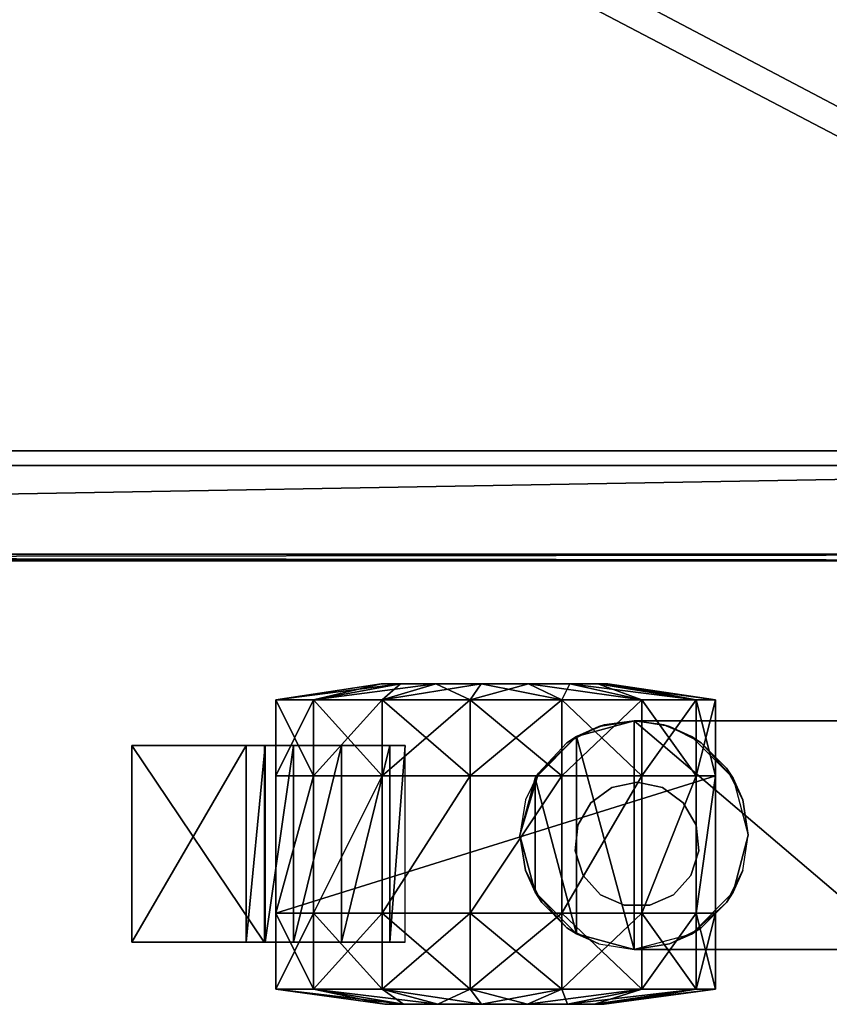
# Model space of a CAD drawing. Header units: inches. Extents: x -40 to 106, y -93 to 53.
# Tile 215 of 256: x 22.02 to 27.41, y -42.71 to -36.16. Entities that reach past the tile are written whole.
import ezdxf

# ---------------------------------------------------------------- set-up
doc = ezdxf.new("R2010")
doc.units = ezdxf.units.IN
doc.header["$MEASUREMENT"] = 0
doc.layers.add('A-FURN', color=7, linetype='Continuous')
for name, color, linetype, true_color in [('CET color Black', 7, 'Continuous', 0x040000), ('CET color Grey2', 7, 'Continuous', 0x060606), ('CET color wheat2', 7, 'Continuous', 0xeed6a6)]:
    doc.layers.add(name, color=color, linetype=linetype, true_color=true_color)

# ---------------------------------------------------------------- blocks, each defined once
blk = doc.blocks.new('*C87')
at = {"layer": 'CET color wheat2', "linetype": 'Continuous'}
mesh = blk.add_polyface(dxfattribs=at)
corners = [(35.96, 18.834, 21.323), (0.04, 18.834, 21.323), (0.04, 18.834, 22.327), (35.96, 18.834, 22.327), (0.04, 0.04, 21.323), (0.04, 0.04, 22.327), (35.96, 0.04, 21.323), (35.96, 0.04, 22.327)]
mesh.append_faces([[corners[k] for k in face] for face in [(0, 2, 3, 0), (1, 5, 2, 1), (1, 6, 4, 1), (5, 3, 2, 5), (4, 7, 5, 4), (6, 3, 7, 6)]], dxfattribs={"vtx0": -1, "vtx3": -1})
mesh.append_faces([[corners[k] for k in face] for face in [(0, 1, 2, 0), (1, 4, 5, 1), (1, 0, 6, 1), (5, 7, 3, 5), (4, 6, 7, 4), (6, 0, 3, 6)]], dxfattribs={"vtx2": -1})
mesh = blk.add_polyface(dxfattribs=at)
corners = [(34.996, 18.622, 0.487), (1.004, 18.622, 0.487), (1.004, 18.622, 3.331), (34.996, 18.622, 3.331), (1.004, 0.728, 0.487), (1.004, 0.728, 3.331), (34.996, 0.728, 0.487), (34.996, 0.728, 3.331)]
mesh.append_faces([[corners[k] for k in face] for face in [(0, 2, 3, 0), (1, 5, 2, 1), (1, 6, 4, 1), (5, 3, 2, 5), (4, 7, 5, 4), (6, 3, 7, 6)]], dxfattribs={"vtx0": -1, "vtx3": -1})
mesh.append_faces([[corners[k] for k in face] for face in [(0, 1, 2, 0), (1, 4, 5, 1), (1, 0, 6, 1), (5, 7, 3, 5), (4, 6, 7, 4), (6, 0, 3, 6)]], dxfattribs={"vtx2": -1})
mesh = blk.add_polyface(dxfattribs=at)
corners = [(0.0664, 0.63, 0.642), (0.0664, 0.63, 15.213), (35.9336, 0.63, 15.213), (35.9336, 0.63, 0.642)]
mesh.append_faces([[corners[k] for k in face] for face in [(0, 2, 3, 0)]], dxfattribs={"vtx0": -1, "vtx3": -1})
mesh.append_faces([[corners[k] for k in face] for face in [(0, 1, 2, 0)]], dxfattribs={"vtx2": -1})
mesh = blk.add_polyface(dxfattribs=at)
corners = [(0.0664, 0, 15.213), (35.9336, 0, 15.213), (35.9336, 0.63, 15.213), (0.0664, 0.63, 15.213)]
mesh.append_faces([[corners[k] for k in face] for face in [(0, 2, 3, 0)]], dxfattribs={"vtx0": -1, "vtx3": -1})
mesh.append_faces([[corners[k] for k in face] for face in [(0, 1, 2, 0)]], dxfattribs={"vtx2": -1})
mesh = blk.add_polyface(dxfattribs=at)
corners = [(35.9336, 0, 0.642), (0.0664, 0, 0.642), (35.9336, 0.63, 0.642), (0.0664, 0.63, 0.642)]
mesh.append_faces([[corners[k] for k in face] for face in [(2, 1, 3, 2)]], dxfattribs={"vtx0": -1, "vtx3": -1})
mesh.append_faces([[corners[k] for k in face] for face in [(0, 1, 2, 0)]], dxfattribs={"vtx1": -1})
mesh = blk.add_polyface(dxfattribs=at)
corners = [(0.0664, 0.63, 15.331), (0.0664, 0.63, 21.205), (35.9336, 0.63, 21.205), (35.9336, 0.63, 15.331)]
mesh.append_faces([[corners[k] for k in face] for face in [(0, 2, 3, 0)]], dxfattribs={"vtx0": -1, "vtx3": -1})
mesh.append_faces([[corners[k] for k in face] for face in [(0, 1, 2, 0)]], dxfattribs={"vtx2": -1})
mesh = blk.add_polyface(dxfattribs=at)
corners = [(0.0664, 0, 21.205), (35.9336, 0, 21.205), (35.9336, 0.63, 21.205), (0.0664, 0.63, 21.205)]
mesh.append_faces([[corners[k] for k in face] for face in [(0, 2, 3, 0)]], dxfattribs={"vtx0": -1, "vtx3": -1})
mesh.append_faces([[corners[k] for k in face] for face in [(0, 1, 2, 0)]], dxfattribs={"vtx2": -1})
mesh = blk.add_polyface(dxfattribs=at)
corners = [(35.9336, 0, 15.331), (0.0664, 0, 15.331), (35.9336, 0.63, 15.331), (0.0664, 0.63, 15.331)]
mesh.append_faces([[corners[k] for k in face] for face in [(2, 1, 3, 2)]], dxfattribs={"vtx0": -1, "vtx3": -1})
mesh.append_faces([[corners[k] for k in face] for face in [(0, 1, 2, 0)]], dxfattribs={"vtx1": -1})
mesh = blk.add_polyface(dxfattribs=at)
corners = [(35.96, 0.04, 21.323), (0.04, 0.04, 21.323), (0.04, 0.04, 22.327), (35.96, 0.04, 22.327), (0.04, -0.004, 21.323), (0.04, -0.004, 22.327), (35.96, -0.004, 21.323), (35.96, -0.004, 22.327)]
mesh.append_faces([[corners[k] for k in face] for face in [(0, 2, 3, 0), (1, 5, 2, 1), (1, 6, 4, 1), (5, 3, 2, 5), (4, 7, 5, 4), (6, 3, 7, 6)]], dxfattribs={"vtx0": -1, "vtx3": -1})
mesh.append_faces([[corners[k] for k in face] for face in [(0, 1, 2, 0), (1, 4, 5, 1), (1, 0, 6, 1), (5, 7, 3, 5), (4, 6, 7, 4), (6, 0, 3, 6)]], dxfattribs={"vtx2": -1})
mesh = blk.add_polyface(dxfattribs=at)
corners = [(0.0664, 0, 15.213), (0.0664, 0, 0.642), (35.9336, 0, 15.213), (35.9336, 0, 0.642)]
mesh.append_faces([[corners[k] for k in face] for face in [(2, 1, 3, 2)]], dxfattribs={"vtx0": -1, "vtx3": -1})
mesh.append_faces([[corners[k] for k in face] for face in [(0, 1, 2, 0)]], dxfattribs={"vtx1": -1})
mesh = blk.add_polyface(dxfattribs=at)
corners = [(0.0664, 0, 21.205), (0.0664, 0, 15.331), (35.9336, 0, 21.205), (35.9336, 0, 15.331)]
mesh.append_faces([[corners[k] for k in face] for face in [(2, 1, 3, 2)]], dxfattribs={"vtx0": -1, "vtx3": -1})
mesh.append_faces([[corners[k] for k in face] for face in [(0, 1, 2, 0)]], dxfattribs={"vtx1": -1})
blk = doc.blocks.new('*C77')
at = {"layer": 'A-FURN', "linetype": 'Continuous', "rotation": 359.9999999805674}
blk.add_blockref('*C87', (-3.185, -39.752, 0), dxfattribs=at)
blk = doc.blocks.new('*C33')
at = {"layer": 'CET color Black', "linetype": 'Continuous'}
mesh = blk.add_polyface(dxfattribs=at)
corners = [(-0.0262, -6.918, 4.3112), (0.077, -7.3004, 3.4393), (0.0776, -7.3014, 4.2197), (0.0001, -7.116, 3.4855), (0.0111, -7.153, 3.336), (-0.0262, 7.562, 4.3112), (-0.0262, 7.562, 3.5337), (-0.0262, 5.7746, 3.9077), (-0.0262, -6.918, 3.5337), (-0.0262, -5.1292, 4.6733), (-0.0262, -5.1307, 3.9077), (-0.0262, -3.3237, 4.1759), (-0.0262, -3.3221, 4.9328), (-0.0262, -1.5041, 4.3372), (-0.0262, -1.5031, 5.0889), (-0.0262, 0.322, 5.141), (-0.0262, 0.322, 4.391), (-0.0262, 2.147, 5.0889), (-0.0262, 2.148, 4.3372), (-0.0262, 3.966, 4.9328), (-0.0262, 3.9677, 4.1759), (-0.0262, 5.7732, 4.6733), (0.0776, 7.9453, 4.2197), (0.3551, 8.2208, 4.1508), (0.3211, 8.1988, 3.3519), (0.077, 7.9443, 3.4393), (0.0001, 7.7599, 3.4855), (0.0111, 7.797, 3.336), (-0.0261, 7.562, 3.336), (0.7338, 8.322, 4.1249), (0.7338, 8.322, 3.3387), (1.1125, 8.2208, 4.1508), (1.39, 7.9454, 4.2197), (1.3487, 8.0086, 3.336), (1.1806, 8.1767, 3.336), (0.9685, 8.2848, 3.336), (1.4938, 7.562, 4.3112), (1.4565, 7.797, 3.336), (1.4938, 7.562, 3.5337), (1.4938, 7.562, 3.336), (1.4938, -6.918, 4.3112), (1.4938, -6.918, 3.5337), (1.4938, -5.1307, 3.9077), (1.4938, 5.7732, 4.6733), (1.4938, 5.7746, 3.9077), (1.4938, 3.9677, 4.1759), (1.4938, 3.966, 4.9328), (1.4938, 2.148, 4.3372), (1.4938, 2.147, 5.0889), (1.4938, 0.322, 5.141), (1.4938, 0.322, 4.391), (1.4938, -1.5031, 5.0889), (1.4938, -1.5041, 4.3372), (1.4938, -3.3221, 4.9328), (1.4938, -3.3237, 4.1759), (1.4938, -5.1292, 4.6733), (1.39, -7.3014, 4.2197), (1.4938, -6.918, 3.336), (0.3551, -7.5769, 4.1508), (0.7338, -7.678, 4.1249), (1.1125, -7.5769, 4.1508), (1.1806, -7.5328, 3.336), (1.3487, -7.3646, 3.336), (1.4565, -7.153, 3.336), (0.9685, -7.6408, 3.336), (0.3213, -7.555, 3.3518), (0.7338, -7.678, 3.3385), (1.1128, -6.2593, 3.6844), (0.7338, -6.158, 3.336), (0.7338, -6.158, 3.7062), (0.4991, -6.1952, 3.336), (0.3547, -6.2594, 3.6843), (1.3911, -6.5366, 3.6228), (1.3487, -6.4714, 3.336), (1.1806, -6.3033, 3.336), (0.9685, -6.1952, 3.336), (1.4565, -6.683, 3.336), (1.3911, 7.1805, 3.6228), (1.113, 6.9033, 3.6843), (1.1806, 6.9472, 3.336), (1.3487, 7.1154, 3.336), (1.4565, 7.327, 3.336), (0.7338, 6.802, 3.7062), (0.9685, 6.8392, 3.336), (0.3549, 6.9032, 3.6844), (0.7338, 6.802, 3.336), (0.0765, 7.1805, 3.6228), (0.1189, 7.1154, 3.336), (0.2871, 6.9472, 3.336), (0.4991, 6.8392, 3.336), (-0.0001, 7.3645, 3.5804), (0.0111, 7.327, 3.336), (-0.0001, -6.7206, 3.5804), (0.0111, -6.683, 3.336), (-0.0261, -6.918, 3.336), (0.0765, -6.5366, 3.6228), (0.2871, -6.3033, 3.336), (0.1189, -6.4714, 3.336), (0.4991, -7.6408, 3.336), (0.1189, -7.3646, 3.336), (0.4991, 8.2848, 3.336), (0.1189, 8.0086, 3.336)]
mesh.append_faces([[corners[k] for k in face] for face in [(0, 1, 2, 0), (3, 4, 1, 3), (1, 0, 3, 1), (22, 6, 5, 22), (23, 24, 25, 23), (25, 22, 23, 25), (26, 27, 28, 26), (26, 28, 6, 26), (22, 26, 6, 22), (25, 27, 26, 25), (26, 22, 25, 26), (29, 30, 24, 29), (24, 23, 29, 24), (31, 30, 29, 31), (32, 33, 34, 32), (34, 31, 32, 34), (34, 35, 31, 34), (35, 30, 31, 35), (36, 37, 32, 36), (37, 33, 32, 37), (38, 39, 37, 38), (37, 36, 38, 37), (56, 57, 41, 56), (41, 40, 56, 41), (31, 29, 23, 31), (32, 31, 23, 32), (32, 23, 22, 32), (32, 22, 5, 32), (36, 32, 5, 36), (55, 9, 0, 55), (40, 55, 0, 40), (40, 0, 2, 40), (56, 40, 2, 56), (56, 2, 58, 56), (58, 59, 60, 58), (56, 58, 60, 56), (60, 61, 62, 60), (62, 56, 60, 62), (62, 63, 56, 62), (63, 57, 56, 63), (59, 64, 60, 59), (64, 61, 60, 64), (65, 66, 59, 65), (59, 58, 65, 59), (59, 66, 64, 59), (2, 1, 65, 2), (65, 58, 2, 65), (67, 68, 69, 67), (69, 70, 71, 69), (68, 70, 69, 68), (72, 73, 74, 72), (74, 67, 72, 74), (74, 75, 67, 74), (75, 68, 67, 75), (41, 76, 72, 41), (76, 73, 72, 76), (57, 76, 41, 57), (77, 39, 38, 77), (78, 79, 80, 78), (80, 77, 78, 80), (80, 81, 77, 80), (81, 39, 77, 81), (82, 83, 78, 82), (83, 79, 78, 83), (84, 85, 82, 84), (85, 83, 82, 85), (86, 87, 88, 86), (88, 84, 86, 88), (84, 89, 85, 84), (88, 89, 84, 88), (90, 91, 86, 90), (91, 87, 86, 91), (6, 28, 91, 6), (91, 90, 6, 91), (92, 93, 94, 92), (94, 8, 92, 94), (3, 0, 8, 3), (4, 3, 8, 4), (94, 4, 8, 94), (95, 93, 92, 95), (71, 96, 97, 71), (97, 95, 71, 97), (97, 93, 95, 97), (70, 96, 71, 70), (66, 65, 98, 66), (99, 1, 4, 99), (65, 1, 99, 65), (24, 30, 100, 24), (27, 25, 101, 27), (25, 24, 101, 25)]])
mesh.append_faces([[corners[k] for k in face] for face in [(5, 7, 21, 5), (40, 42, 55, 40)]], dxfattribs={"vtx0": -1, "vtx1": -1, "vtx3": -1})
mesh.append_faces([[corners[k] for k in face] for face in [(11, 9, 12, 11), (13, 12, 14, 13), (13, 14, 15, 13), (16, 15, 17, 16), (18, 17, 19, 18), (20, 19, 21, 20), (45, 43, 46, 45), (47, 46, 48, 47), (47, 48, 49, 47), (50, 49, 51, 50), (52, 51, 53, 52), (54, 53, 55, 54)]], dxfattribs={"vtx0": -1, "vtx2": -1, "vtx3": -1})
mesh.append_faces([[corners[k] for k in face] for face in [(43, 36, 21, 43), (46, 43, 19, 46), (48, 46, 17, 48), (49, 48, 15, 49), (51, 49, 14, 51), (53, 51, 12, 53), (55, 53, 9, 55)]], dxfattribs={"vtx1": -1})
mesh.append_faces([[corners[k] for k in face] for face in [(10, 8, 9, 10), (11, 10, 9, 11), (13, 11, 12, 13), (16, 13, 15, 16), (18, 16, 17, 18), (20, 18, 19, 20), (7, 20, 21, 7), (44, 38, 43, 44), (45, 44, 43, 45), (47, 45, 46, 47), (50, 47, 49, 50), (52, 50, 51, 52), (54, 52, 53, 54), (42, 54, 55, 42)]], dxfattribs={"vtx1": -1, "vtx2": -1})
mesh.append_faces([[corners[k] for k in face] for face in [(5, 6, 7, 5), (8, 0, 9, 8), (40, 41, 42, 40), (38, 36, 43, 38), (36, 5, 21, 36), (43, 21, 19, 43), (46, 19, 17, 46), (48, 17, 15, 48), (49, 15, 14, 49), (51, 14, 12, 51), (53, 12, 9, 53)]], dxfattribs={"vtx2": -1})
at = {"layer": 'CET color Grey2', "linetype": 'Continuous'}
mesh = blk.add_polyface(dxfattribs=at)
corners = [(-0.1658, -8.0095, 2.9419), (-0.2718, -7.6195, 2.1966), (-0.2718, -7.9347, 2.2297), (-0.1658, -8.5941, 2.7519), (-0.2718, -8.236, 2.1318), (-0.1658, -9.0508, 2.3407), (-0.2718, -8.4715, 1.9198), (-0.1658, -9.3008, 1.7792), (-0.2718, -8.6004, 1.6303), (-0.1658, -9.3008, 1.1645), (-0.2718, -8.6004, 1.3134), (-0.1658, -9.0508, 0.603), (-0.2718, -8.4715, 1.0239), (-0.1658, -8.5941, 0.1918), (-0.2718, -8.236, 0.8119), (-0.1658, -8.0095, 0.0018), (-0.2718, -7.9347, 0.7139), (0.3399, -8.0095, 2.9419), (1.252, -8.0095, 2.9419), (0.3399, -7.3982, 2.8776), (0.3399, -8.5941, 2.7519), (1.252, -8.5941, 2.7519), (0.3399, -9.0508, 2.3407), (1.252, -9.0508, 2.3407), (0.3399, -9.3008, 1.7792), (1.252, -9.3008, 1.7792), (0.3399, -9.3008, 1.1645), (1.252, -9.3008, 1.1645), (0.3399, -9.0508, 0.603), (0.3399, -8.5941, 0.1918), (0.3399, -8.0095, 0.0018), (0.1377, -9.499, 1.7527), (0.1377, -10.2602, 1.4723), (1.4458, -10.2602, 1.4723), (0.1377, -9.3788, 1.1575), (1.4458, -9.3788, 1.1575), (0.1377, -8.4402, 2.926), (0.1377, -8.5432, 2.9775), (1.4458, -8.5432, 2.9775), (0.1377, -8.8637, 2.7715), (1.4458, -8.8637, 2.7715), (0.1377, -9.1842, 2.4567), (1.4458, -9.1842, 2.4567), (0.1377, -9.3731, 2.1362), (1.4458, -9.3731, 2.1362), (1.4458, -9.499, 1.7527), (0.1377, -8.8351, 2.72), (0.1377, -9.4017, 1.6039), (0.1377, -9.3159, 1.9874), (0.1377, -9.1499, 2.3594), (0.3399, -7.3982, 0.0661), (0.3399, -6.3769, 1.4718)]
mesh.append_faces([[corners[k] for k in face] for face in [(0, 1, 2, 0), (39, 41, 42, 39), (41, 43, 44, 41), (43, 31, 45, 43), (37, 36, 46, 37), (46, 49, 41, 46), (37, 46, 41, 37), (37, 41, 39, 37)]])
mesh.append_faces([[corners[k] for k in face] for face in [(12, 8, 4, 12)]], dxfattribs={"vtx0": -1, "vtx1": -1, "vtx2": -1, "vtx3": -1})
mesh.append_faces([[corners[k] for k in face] for face in [(0, 20, 17, 0), (3, 22, 20, 3), (5, 24, 22, 5), (7, 26, 24, 7), (49, 31, 41, 49)]], dxfattribs={"vtx0": -1, "vtx1": -1, "vtx3": -1})
mesh.append_faces([[corners[k] for k in face] for face in [(21, 18, 17, 21)]], dxfattribs={"vtx0": -1, "vtx2": -1, "vtx3": -1})
mesh.append_faces([[corners[k] for k in face] for face in [(3, 2, 4, 3), (5, 4, 6, 5), (7, 6, 8, 7), (9, 8, 10, 9), (11, 10, 12, 11), (13, 12, 14, 13), (15, 14, 16, 15), (1, 4, 2, 1), (50, 29, 30, 50)]], dxfattribs={"vtx0": -1, "vtx3": -1})
mesh.append_faces([[corners[k] for k in face] for face in [(17, 18, 19, 17), (20, 21, 17, 20), (22, 23, 20, 22), (24, 25, 22, 24), (26, 27, 24, 26), (47, 34, 31, 47), (48, 47, 31, 48), (49, 48, 31, 49)]], dxfattribs={"vtx1": -1, "vtx2": -1})
mesh.append_faces([[corners[k] for k in face] for face in [(3, 0, 2, 3), (5, 3, 4, 5), (7, 5, 6, 7), (9, 7, 8, 9), (11, 9, 10, 11), (13, 11, 12, 13), (15, 13, 14, 15), (0, 3, 20, 0), (3, 5, 22, 3), (5, 7, 24, 5), (7, 9, 26, 7), (28, 26, 9, 28), (9, 11, 28, 9), (29, 28, 11, 29), (11, 13, 29, 11), (30, 29, 13, 30), (13, 15, 30, 13), (16, 14, 12, 16), (12, 10, 8, 12), (8, 6, 4, 8), (31, 32, 33, 31), (32, 34, 35, 32), (36, 37, 38, 36), (37, 39, 40, 37), (34, 32, 31, 34), (31, 43, 41, 31), (26, 28, 29, 26), (27, 26, 51, 27)]], dxfattribs={"vtx2": -1})
mesh = blk.add_polyface(dxfattribs=at)
corners = [(-0.2718, -7.1588, 1.1619), (-0.1658, -6.3769, 1.4718), (-0.1658, -6.5047, 0.8706), (-0.2718, -7.3451, 0.9055), (-0.1658, -6.8659, 0.3734), (-0.2718, -7.0929, 1.4718), (-0.1658, -6.5047, 2.073), (-0.2718, -7.1588, 1.7818), (-0.1658, -6.8659, 2.5703), (-0.2718, -7.3451, 2.0382), (-0.1658, -7.3982, 2.8776), (-0.2718, -7.6195, 2.1966), (-0.1658, -8.0095, 2.9419), (-0.1658, -7.3982, 0.0661), (-0.1658, -8.0095, 0.0018), (-0.2718, -7.9347, 0.7139), (-0.2718, -7.6195, 0.7471), (0.3399, -6.5047, 2.073), (1.252, -6.5047, 2.073), (0.3399, -6.3769, 1.4718), (0.3399, -6.8659, 2.5703), (1.252, -6.8659, 2.5703), (0.3399, -7.3982, 2.8776), (1.252, -7.3982, 2.8776), (0.3399, -8.0095, 2.9419), (0.3399, -7.3982, 0.0661), (0.3399, -8.0095, 0.0018), (0.3399, -6.8659, 0.3734), (0.3399, -6.5047, 0.8706), (-0.2718, -8.4715, 1.0239), (-0.2718, -8.236, 2.1318), (0.4164, -7.0666, 3.797), (0.3807, -6.8983, 3.797), (0.3807, -6.8983, 1.9882), (0.4164, -7.0666, 1.9882), (0.5176, -7.2059, 3.797), (0.5176, -7.2059, 1.9882), (0.6667, -7.292, 3.797), (0.6667, -7.292, 1.9882), (0.8379, -7.3099, 1.9882), (0.8379, -7.3099, 3.797), (0.6667, -6.5046, 3.797), (0.8379, -6.4866, 3.797), (0.8379, -6.4866, 1.9882), (0.5176, -6.5906, 3.797), (0.6667, -6.5046, 1.9882), (0.5176, -6.5906, 1.9882), (0.4164, -6.7299, 3.797), (0.4164, -6.7299, 1.9882), (0.3399, -9.3008, 1.1645), (0.3399, -8.5941, 0.1918)]
mesh.append_faces([[corners[k] for k in face] for face in [(12, 10, 11, 12), (4, 13, 16, 4), (3, 4, 16, 3), (35, 31, 34, 35), (34, 36, 35, 34), (37, 35, 36, 37), (36, 38, 37, 36)]])
mesh.append_faces([[corners[k] for k in face] for face in [(3, 15, 29, 3), (7, 3, 29, 7), (7, 29, 30, 7), (11, 7, 30, 11), (28, 49, 50, 28), (25, 28, 50, 25)]], dxfattribs={"vtx0": -1, "vtx1": -1, "vtx2": -1, "vtx3": -1})
mesh.append_faces([[corners[k] for k in face] for face in [(1, 17, 19, 1), (6, 20, 17, 6), (8, 22, 20, 8), (10, 24, 22, 10)]], dxfattribs={"vtx0": -1, "vtx1": -1, "vtx3": -1})
mesh.append_faces([[corners[k] for k in face] for face in [(0, 1, 2, 0), (3, 2, 4, 3), (1, 0, 5, 1), (6, 5, 7, 6), (8, 7, 9, 8), (10, 9, 11, 10), (13, 15, 16, 13)]], dxfattribs={"vtx0": -1, "vtx3": -1})
mesh.append_faces([[corners[k] for k in face] for face in [(17, 18, 19, 17), (20, 21, 17, 20), (22, 23, 20, 22), (7, 5, 3, 7)]], dxfattribs={"vtx1": -1, "vtx2": -1})
mesh.append_faces([[corners[k] for k in face] for face in [(3, 0, 2, 3), (6, 1, 5, 6), (8, 6, 7, 8), (10, 8, 9, 10), (13, 14, 15, 13), (1, 6, 17, 1), (6, 8, 20, 6), (8, 10, 22, 8), (10, 12, 24, 10), (25, 26, 14, 25), (14, 13, 25, 14), (27, 25, 13, 27), (13, 4, 27, 13), (28, 27, 4, 28), (4, 2, 28, 4), (19, 28, 2, 19), (2, 1, 19, 2), (11, 9, 7, 11), (5, 0, 3, 5), (3, 16, 15, 3), (31, 32, 33, 31), (33, 34, 31, 33), (38, 39, 40, 38), (41, 42, 43, 41), (44, 41, 45, 44), (45, 46, 44, 45), (47, 44, 46, 47), (46, 48, 47, 46), (32, 47, 48, 32), (48, 33, 32, 48), (25, 27, 28, 25), (28, 19, 49, 28)]], dxfattribs={"vtx2": -1})
mesh = blk.add_polyface(dxfattribs=at)
corners = [(1.252, -8.0095, 2.9419), (1.7577, -8.0095, 2.9419), (1.252, -7.3982, 2.8776), (1.7577, -8.5941, 2.7519), (1.252, -8.5941, 2.7519), (1.7577, -9.0508, 2.3407), (1.252, -9.0508, 2.3407), (0.3399, -8.5941, 2.7519), (1.7577, -9.3008, 1.7792), (1.252, -9.3008, 1.7792), (0.3399, -9.0508, 2.3407), (1.7577, -9.3008, 1.1645), (1.252, -9.3008, 1.1645), (0.3399, -9.3008, 1.7792), (1.7577, -9.0508, 0.603), (1.252, -9.0508, 0.603), (1.7577, -8.5941, 0.1918), (1.252, -8.5941, 0.1918), (1.7577, -8.0095, 0.0018), (1.252, -8.0095, 0.0018), (1.8582, -8.2239, 2.1109), (1.8582, -7.9321, 2.2057), (1.8582, -8.4519, 1.9055), (1.8582, -8.5767, 1.6253), (1.8582, -8.5767, 1.3184), (1.8582, -8.4519, 1.0381), (1.8582, -8.2239, 0.8328), (1.8582, -7.9321, 0.738), (1.8582, -7.627, 2.1736), (1.8582, -7.3613, 0.9235), (1.4458, -8.8351, 2.72), (1.4458, -8.4402, 2.926), (1.4458, -8.5432, 2.9775), (1.4458, -8.8637, 2.7715), (1.4458, -9.1842, 2.4567), (1.4458, -9.499, 1.7527), (1.4458, -10.2602, 1.4723), (1.4458, -9.3788, 1.1575), (1.4458, -9.4017, 1.6039), (1.4458, -9.3159, 1.9874), (1.4458, -9.3731, 2.1362), (1.4458, -9.1499, 2.3594), (0.1377, -9.499, 1.7527), (0.1377, -10.2602, 1.4723), (0.1377, -8.4402, 2.926), (0.1377, -8.5432, 2.9775), (0.1377, -8.8637, 2.7715), (0.1377, -9.1842, 2.4567), (0.1377, -9.3731, 2.1362), (1.252, -6.3769, 1.4718), (1.252, -6.5047, 0.8706), (1.252, -7.3982, 0.0661)]
mesh.append_faces([[corners[k] for k in face] for face in [(20, 21, 1, 20), (20, 1, 3, 20), (24, 23, 8, 24), (24, 8, 11, 24), (25, 24, 11, 25), (25, 11, 14, 25), (26, 25, 14, 26), (26, 14, 16, 26), (27, 26, 16, 27), (27, 16, 18, 27), (28, 21, 20, 28), (23, 24, 25, 23), (27, 29, 25, 27), (27, 25, 26, 27), (34, 33, 46, 34), (40, 34, 47, 40), (35, 40, 48, 35)]])
mesh.append_faces([[corners[k] for k in face] for face in [(12, 50, 51, 12), (17, 12, 51, 17)]], dxfattribs={"vtx0": -1, "vtx1": -1, "vtx2": -1, "vtx3": -1})
mesh.append_faces([[corners[k] for k in face] for face in [(30, 34, 41, 30)]], dxfattribs={"vtx0": -1, "vtx1": -1, "vtx3": -1})
mesh.append_faces([[corners[k] for k in face] for face in [(6, 4, 7, 6), (9, 6, 10, 9), (12, 9, 13, 12), (30, 32, 33, 30), (30, 33, 34, 30), (35, 37, 38, 35), (35, 38, 39, 35), (40, 39, 41, 40)]], dxfattribs={"vtx0": -1, "vtx2": -1, "vtx3": -1})
mesh.append_faces([[corners[k] for k in face] for face in [(22, 3, 5, 22), (23, 5, 8, 23), (20, 23, 25, 20), (17, 51, 19, 17)]], dxfattribs={"vtx0": -1, "vtx3": -1})
mesh.append_faces([[corners[k] for k in face] for face in [(0, 1, 2, 0), (4, 3, 0, 4), (6, 5, 4, 6), (9, 8, 6, 9), (12, 11, 9, 12), (40, 35, 39, 40), (34, 40, 41, 34)]], dxfattribs={"vtx1": -1, "vtx2": -1})
mesh.append_faces([[corners[k] for k in face] for face in [(3, 1, 0, 3), (5, 3, 4, 5), (8, 5, 6, 8), (11, 8, 9, 11), (14, 11, 12, 14), (12, 15, 14, 12), (16, 14, 15, 16), (15, 17, 16, 15), (18, 16, 17, 18), (17, 19, 18, 17), (22, 20, 3, 22), (23, 22, 5, 23), (20, 22, 23, 20), (30, 31, 32, 30), (35, 36, 37, 35), (36, 35, 42, 36), (37, 36, 43, 37), (32, 31, 44, 32), (33, 32, 45, 33), (17, 15, 12, 17), (12, 49, 50, 12)]], dxfattribs={"vtx2": -1})
mesh = blk.add_polyface(dxfattribs=at)
corners = [(1.7577, -6.5047, 2.073), (1.7577, -6.3769, 1.4718), (1.252, -6.3769, 1.4718), (1.252, -6.5047, 2.073), (0.3399, -6.3769, 1.4718), (1.7577, -6.8659, 2.5703), (1.252, -6.8659, 2.5703), (0.3399, -6.5047, 2.073), (1.7577, -7.3982, 2.8776), (1.252, -7.3982, 2.8776), (0.3399, -6.8659, 2.5703), (1.7577, -8.0095, 2.9419), (1.252, -8.0095, 2.9419), (0.3399, -7.3982, 2.8776), (1.7577, -7.3982, 0.0661), (1.7577, -8.0095, 0.0018), (1.252, -8.0095, 0.0018), (1.252, -7.3982, 0.0661), (1.7577, -6.8659, 0.3734), (1.252, -6.8659, 0.3734), (1.7577, -6.5047, 0.8706), (1.252, -6.5047, 0.8706), (1.8582, -7.1171, 1.4718), (1.8582, -7.1809, 1.1717), (1.8582, -7.3613, 0.9235), (1.8582, -7.1809, 1.772), (1.8582, -7.3613, 2.0202), (1.8582, -7.627, 2.1736), (1.8582, -7.9321, 2.2057), (1.8582, -7.627, 0.7701), (1.8582, -7.9321, 0.738), (1.8582, -8.2239, 2.1109), (1.8582, -8.4519, 1.0381), (0.8379, -7.3099, 3.797), (0.6667, -7.292, 3.797), (0.6667, -7.292, 1.9882), (1.0016, -7.2568, 3.797), (0.8379, -7.3099, 1.9882), (1.0016, -7.2568, 1.9882), (1.1295, -7.1416, 3.797), (1.1295, -7.1416, 1.9882), (1.1995, -6.9843, 3.797), (1.1995, -6.9843, 1.9882), (1.1995, -6.8122, 3.797), (1.1995, -6.8122, 1.9882), (1.1295, -6.655, 3.797), (1.1295, -6.655, 1.9882), (1.0016, -6.5398, 3.797), (1.0016, -6.5398, 1.9882), (0.8379, -6.4866, 3.797), (0.8379, -6.4866, 1.9882), (0.6667, -6.5046, 1.9882), (0.6667, -6.5046, 3.797), (1.252, -9.3008, 1.1645)]
mesh.append_faces([[corners[k] for k in face] for face in [(30, 29, 24, 30), (25, 26, 27, 25), (25, 27, 31, 25)]])
mesh.append_faces([[corners[k] for k in face] for face in [(3, 2, 4, 3), (6, 3, 7, 6), (9, 6, 10, 9), (12, 9, 13, 12)]], dxfattribs={"vtx0": -1, "vtx2": -1, "vtx3": -1})
mesh.append_faces([[corners[k] for k in face] for face in [(20, 22, 23, 20), (18, 23, 24, 18), (22, 20, 1, 22), (25, 1, 0, 25), (26, 0, 5, 26), (27, 5, 8, 27), (28, 8, 11, 28), (29, 15, 14, 29), (24, 31, 32, 24)]], dxfattribs={"vtx0": -1, "vtx3": -1})
mesh.append_faces([[corners[k] for k in face] for face in [(18, 24, 14, 18), (24, 23, 25, 24)]], dxfattribs={"vtx1": -1})
mesh.append_faces([[corners[k] for k in face] for face in [(3, 0, 2, 3), (6, 5, 3, 6), (9, 8, 6, 9)]], dxfattribs={"vtx1": -1, "vtx2": -1})
mesh.append_faces([[corners[k] for k in face] for face in [(0, 1, 2, 0), (5, 0, 3, 5), (8, 5, 6, 8), (11, 8, 9, 11), (14, 15, 16, 14), (16, 17, 14, 16), (18, 14, 17, 18), (17, 19, 18, 17), (20, 18, 19, 20), (19, 21, 20, 19), (1, 20, 21, 1), (21, 2, 1, 21), (18, 20, 23, 18), (25, 22, 1, 25), (26, 25, 0, 26), (27, 26, 5, 27), (28, 27, 8, 28), (29, 30, 15, 29), (24, 29, 14, 24), (23, 22, 25, 23), (24, 25, 31, 24), (33, 34, 35, 33), (36, 33, 37, 36), (37, 38, 36, 37), (39, 36, 38, 39), (38, 40, 39, 38), (41, 39, 40, 41), (40, 42, 41, 40), (43, 41, 42, 43), (42, 44, 43, 42), (45, 43, 44, 45), (44, 46, 45, 44), (47, 45, 46, 47), (46, 48, 47, 46), (49, 47, 48, 49), (48, 50, 49, 48), (50, 51, 52, 50), (21, 19, 17, 21), (4, 2, 53, 4)]], dxfattribs={"vtx2": -1})
blk = doc.blocks.new('*C35')
at = {"layer": 'A-FURN', "linetype": 'Continuous', "rotation": 269.9999999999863}
blk.add_blockref('*C33', (33.0265, -40.8471, 0), dxfattribs=at)

msp = doc.modelspace()

# ---------------------------------------------------------------- block references
at = {"layer": 'A-FURN', "linetype": 'Continuous'}
for name in ['*C77', '*C35']:
    msp.add_blockref(name, (0, 0), dxfattribs=at)

doc.saveas('drawing.dxf')
